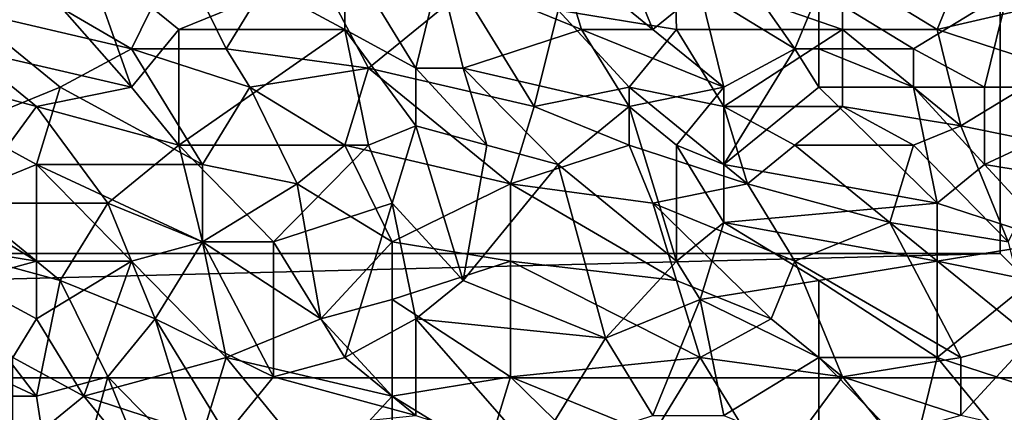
# Model space of a CAD drawing. Extents: x -0.7 to 0.7, y -0.35 to 0.35.
# Tile 136 of 226: x 0.2188 to 0.3774, y -0.218 to -0.1549. Entities that reach past the tile are written whole.
import ezdxf

# ---------------------------------------------------------------- set-up
doc = ezdxf.new("R2010")
doc.units = 0

msp = doc.modelspace()

# ---------------------------------------------------------------- linework, layer by layer
for points in [[(0.39678, -0.21248, 0.4119), (0.39678, 0.18752, 0.4119), (0.37678, 0.16752, 0.4119)], [(0.39678, -0.21248, 0.3719), (0.37678, 0.16752, 0.3719), (0.39678, 0.18752, 0.3719)], [(0.39678, -0.21248, 0.4119), (0.37678, 0.16752, 0.4119), (0.37678, -0.19248, 0.4119)], [(0.39678, -0.21248, 0.3719), (0.37678, -0.19248, 0.3719), (0.37678, 0.16752, 0.3719)], [(0.37678, -0.19248, 0.4119), (0.37678, 0.16752, 0.4119), (0.37678, 0.16752, 0.3719)], [(0.37678, -0.19248, 0.4119), (0.37678, 0.16752, 0.3719), (0.37678, -0.19248, 0.3719)], [(0.32079, -0.15641, 0.43705), (0.31315, -0.13777, 0.43702), (0.30552, -0.14398, 0.43705)], [(0.32079, -0.15641, 0.43705), (0.32843, -0.1502, 0.43706), (0.31315, -0.13777, 0.43702)], [(0.32843, -0.1502, 0.43706), (0.3437, -0.15952, 0.43704), (0.32843, -0.13777, 0.43702)], [(0.3437, -0.15952, 0.43704), (0.34752, -0.1502, 0.43705), (0.32843, -0.13777, 0.43702)], [(0.24442, -0.14398, 0.41247), (0.26351, -0.14088, 0.41246), (0.25206, -0.15952, 0.41245)], [(0.26351, -0.14088, 0.41246), (0.27497, -0.16263, 0.41247), (0.25206, -0.15952, 0.41245)], [(0.27497, -0.16263, 0.41247), (0.26351, -0.14088, 0.41246), (0.29024, -0.1502, 0.41246)], [(0.21005, -0.14398, 0.41247), (0.24442, -0.14398, 0.41247), (0.23678, -0.15952, 0.41247)], [(0.21005, -0.14398, 0.41247), (0.23678, -0.15952, 0.41247), (0.21005, -0.1533, 0.41247)], [(0.23678, -0.16573, 0.43707), (0.21769, -0.14398, 0.4371), (0.21005, -0.15952, 0.43706)], [(0.23678, -0.16573, 0.43707), (0.22914, -0.14398, 0.43707), (0.21769, -0.14398, 0.4371)], [(0.24442, -0.15641, 0.43706), (0.25969, -0.1502, 0.43706), (0.22914, -0.14398, 0.43707)], [(0.23678, -0.16573, 0.43707), (0.24442, -0.15641, 0.43706), (0.22914, -0.14398, 0.43707)], [(0.24442, -0.14398, 0.41247), (0.25206, -0.15952, 0.41245), (0.23678, -0.15952, 0.41247)], [(0.25969, -0.1502, 0.43706), (0.27115, -0.15641, 0.43706), (0.27115, -0.14398, 0.43707)], [(0.2826, -0.16263, 0.43704), (0.28642, -0.14709, 0.43706), (0.27115, -0.14398, 0.43707)], [(0.2826, -0.16263, 0.43704), (0.27115, -0.14398, 0.43707), (0.27115, -0.15641, 0.43706)], [(0.28642, -0.14709, 0.43706), (0.30933, -0.15641, 0.43703), (0.30552, -0.14398, 0.43705)], [(0.30933, -0.15641, 0.43703), (0.32079, -0.15641, 0.43705), (0.30552, -0.14398, 0.43705)], [(0.29024, -0.16263, 0.43706), (0.28642, -0.14709, 0.43706), (0.2826, -0.16263, 0.43704)], [(0.29024, -0.16263, 0.43706), (0.30933, -0.15641, 0.43703), (0.28642, -0.14709, 0.43706)], [(0.32434, -0.14709, 0.41246), (0.32461, -0.15641, 0.41245), (0.30552, -0.1533, 0.41244)], [(0.32434, -0.14709, 0.41246), (0.35134, -0.14709, 0.41248), (0.35134, -0.15641, 0.41245)], [(0.32461, -0.15641, 0.41245), (0.32434, -0.14709, 0.41246), (0.35134, -0.15641, 0.41245)], [(0.35134, -0.14709, 0.41248), (0.37043, -0.14709, 0.41247), (0.36661, -0.15641, 0.41246)], [(0.35134, -0.14709, 0.41248), (0.36661, -0.15641, 0.41246), (0.35134, -0.15641, 0.41245)], [(0.37043, -0.14709, 0.41247), (0.39334, -0.1502, 0.41247), (0.36661, -0.15641, 0.41246)], [(0.24442, -0.15641, 0.43706), (0.27115, -0.15641, 0.43706), (0.25969, -0.1502, 0.43706)], [(0.29024, -0.1502, 0.41246), (0.3017, -0.16884, 0.41246), (0.27497, -0.16263, 0.41247)], [(0.3017, -0.16884, 0.41246), (0.29024, -0.1502, 0.41246), (0.30552, -0.1533, 0.41244)], [(0.33225, -0.16573, 0.43704), (0.32843, -0.1502, 0.43706), (0.32079, -0.15641, 0.43705)], [(0.33225, -0.16573, 0.43704), (0.3437, -0.15952, 0.43704), (0.32843, -0.1502, 0.43706)], [(0.34752, -0.15952, 0.43705), (0.34752, -0.1502, 0.43705), (0.3437, -0.15952, 0.43704)], [(0.36279, -0.15952, 0.43705), (0.37807, -0.1502, 0.43701), (0.34752, -0.1502, 0.43705)], [(0.34752, -0.15952, 0.43705), (0.36279, -0.15952, 0.43705), (0.34752, -0.1502, 0.43705)], [(0.37425, -0.16573, 0.43702), (0.37807, -0.1502, 0.43701), (0.36279, -0.15952, 0.43705)], [(0.38571, -0.16263, 0.41245), (0.36661, -0.15641, 0.41246), (0.39334, -0.1502, 0.41247)], [(0.37425, -0.16573, 0.43702), (0.40098, -0.16573, 0.43701), (0.37807, -0.1502, 0.43701)], [(0.21005, -0.1533, 0.41247), (0.23678, -0.15952, 0.41247), (0.22533, -0.16573, 0.41247)], [(0.21005, -0.17195, 0.41248), (0.21005, -0.1533, 0.41247), (0.22533, -0.16573, 0.41247)], [(0.3017, -0.16884, 0.41246), (0.30552, -0.1533, 0.41244), (0.31697, -0.16573, 0.41245)], [(0.31697, -0.16573, 0.41245), (0.30552, -0.1533, 0.41244), (0.32461, -0.15641, 0.41245)], [(0.24442, -0.17506, 0.43704), (0.24442, -0.15641, 0.43706), (0.23678, -0.16573, 0.43707)], [(0.24442, -0.17506, 0.43704), (0.27115, -0.15641, 0.43706), (0.24442, -0.15641, 0.43706)], [(0.27497, -0.17506, 0.43705), (0.27115, -0.15641, 0.43706), (0.24442, -0.17506, 0.43704)], [(0.2826, -0.17195, 0.43704), (0.2826, -0.16263, 0.43704), (0.27115, -0.15641, 0.43706)], [(0.27497, -0.17506, 0.43705), (0.2826, -0.17195, 0.43704), (0.27115, -0.15641, 0.43706)], [(0.29024, -0.16263, 0.43706), (0.31697, -0.16884, 0.43704), (0.30933, -0.15641, 0.43703)], [(0.33225, -0.16573, 0.43704), (0.32079, -0.15641, 0.43705), (0.30933, -0.15641, 0.43703)], [(0.31697, -0.16884, 0.43704), (0.33225, -0.16573, 0.43704), (0.30933, -0.15641, 0.43703)], [(0.31697, -0.16573, 0.41245), (0.32461, -0.15641, 0.41245), (0.33225, -0.16884, 0.41245)], [(0.33225, -0.16884, 0.41245), (0.32461, -0.15641, 0.41245), (0.35134, -0.15641, 0.41245)], [(0.35134, -0.15641, 0.41245), (0.35134, -0.16884, 0.41246), (0.33225, -0.16884, 0.41245)], [(0.36661, -0.15641, 0.41246), (0.37043, -0.17195, 0.41245), (0.35134, -0.15641, 0.41245)], [(0.37043, -0.17195, 0.41245), (0.35134, -0.16884, 0.41246), (0.35134, -0.15641, 0.41245)], [(0.37043, -0.17195, 0.41245), (0.36661, -0.15641, 0.41246), (0.38571, -0.16263, 0.41245)], [(0.18714, -0.15952, 0.4371), (0.22151, -0.16884, 0.43707), (0.21005, -0.15952, 0.43706)], [(0.21005, -0.18438, 0.43707), (0.22151, -0.16884, 0.43707), (0.18714, -0.15952, 0.4371)], [(0.21005, -0.15952, 0.43706), (0.22151, -0.16884, 0.43707), (0.23678, -0.16573, 0.43707)], [(0.24824, -0.17816, 0.41245), (0.22533, -0.16573, 0.41247), (0.23678, -0.15952, 0.41247)], [(0.23678, -0.15952, 0.41247), (0.25206, -0.15952, 0.41245), (0.25587, -0.16573, 0.41245)], [(0.24824, -0.17816, 0.41245), (0.23678, -0.15952, 0.41247), (0.25587, -0.16573, 0.41245)], [(0.25587, -0.16573, 0.41245), (0.25206, -0.15952, 0.41245), (0.27497, -0.16263, 0.41247)], [(0.33225, -0.17816, 0.43703), (0.34752, -0.16573, 0.43703), (0.3437, -0.15952, 0.43704)], [(0.33225, -0.16573, 0.43704), (0.33225, -0.17816, 0.43703), (0.3437, -0.15952, 0.43704)], [(0.34752, -0.16573, 0.43703), (0.34752, -0.15952, 0.43705), (0.3437, -0.15952, 0.43704)], [(0.36279, -0.16573, 0.43701), (0.36279, -0.15952, 0.43705), (0.34752, -0.15952, 0.43705)], [(0.34752, -0.16573, 0.43703), (0.36279, -0.16573, 0.43701), (0.34752, -0.15952, 0.43705)], [(0.36279, -0.16573, 0.43701), (0.37425, -0.16573, 0.43702), (0.36279, -0.15952, 0.43705)], [(0.27497, -0.16263, 0.41247), (0.27115, -0.17506, 0.41246), (0.25587, -0.16573, 0.41245)], [(0.27115, -0.17506, 0.41246), (0.27497, -0.16263, 0.41247), (0.29788, -0.18127, 0.41245)], [(0.3017, -0.16884, 0.41246), (0.29788, -0.18127, 0.41245), (0.27497, -0.16263, 0.41247)], [(0.29406, -0.17506, 0.43703), (0.29024, -0.16263, 0.43706), (0.2826, -0.16263, 0.43704)], [(0.2826, -0.17195, 0.43704), (0.29406, -0.17506, 0.43703), (0.2826, -0.16263, 0.43704)], [(0.30552, -0.17816, 0.43704), (0.31697, -0.16884, 0.43704), (0.29024, -0.16263, 0.43706)], [(0.29406, -0.17506, 0.43703), (0.30552, -0.17816, 0.43704), (0.29024, -0.16263, 0.43706)], [(0.38571, -0.17506, 0.41243), (0.37043, -0.17195, 0.41245), (0.38571, -0.16263, 0.41245)], [(0.22151, -0.17816, 0.41245), (0.21005, -0.17195, 0.41248), (0.22533, -0.16573, 0.41247)], [(0.22533, -0.16573, 0.41247), (0.24824, -0.17816, 0.41245), (0.22151, -0.17816, 0.41245)], [(0.22151, -0.16884, 0.43707), (0.24442, -0.17506, 0.43704), (0.23678, -0.16573, 0.43707)], [(0.24824, -0.17816, 0.41245), (0.25587, -0.16573, 0.41245), (0.26351, -0.18127, 0.41246)], [(0.27115, -0.17506, 0.41246), (0.26351, -0.18127, 0.41246), (0.25587, -0.16573, 0.41245)], [(0.31697, -0.17506, 0.41245), (0.3017, -0.16884, 0.41246), (0.31697, -0.16573, 0.41245)], [(0.31697, -0.16884, 0.43704), (0.32461, -0.17506, 0.43703), (0.33225, -0.16573, 0.43704)], [(0.33606, -0.18127, 0.41244), (0.31697, -0.16573, 0.41245), (0.33225, -0.16884, 0.41245)], [(0.33606, -0.18127, 0.41244), (0.31697, -0.17506, 0.41245), (0.31697, -0.16573, 0.41245)], [(0.33225, -0.17816, 0.43703), (0.33225, -0.16573, 0.43704), (0.32461, -0.17506, 0.43703)], [(0.36661, -0.18438, 0.43703), (0.34752, -0.16573, 0.43703), (0.33225, -0.17816, 0.43703)], [(0.36661, -0.18438, 0.43703), (0.36279, -0.16573, 0.43701), (0.34752, -0.16573, 0.43703)], [(0.37425, -0.17816, 0.43702), (0.37425, -0.16573, 0.43702), (0.36279, -0.16573, 0.43701)], [(0.36661, -0.18438, 0.43703), (0.37425, -0.17816, 0.43702), (0.36279, -0.16573, 0.43701)], [(0.37425, -0.17816, 0.43702), (0.40098, -0.16573, 0.43701), (0.37425, -0.16573, 0.43702)], [(0.39334, -0.18127, 0.43702), (0.40098, -0.16573, 0.43701), (0.37425, -0.17816, 0.43702)], [(0.21005, -0.18438, 0.43707), (0.23296, -0.18438, 0.43707), (0.22151, -0.16884, 0.43707)], [(0.23296, -0.18438, 0.43707), (0.24442, -0.17506, 0.43704), (0.22151, -0.16884, 0.43707)], [(0.3017, -0.16884, 0.41246), (0.31697, -0.17506, 0.41245), (0.29788, -0.18127, 0.41245)], [(0.32461, -0.1937, 0.43705), (0.31697, -0.16884, 0.43704), (0.30552, -0.17816, 0.43704)], [(0.32461, -0.1937, 0.43705), (0.32461, -0.17506, 0.43703), (0.31697, -0.16884, 0.43704)], [(0.33225, -0.16884, 0.41245), (0.35134, -0.16884, 0.41246), (0.3437, -0.17506, 0.41245)], [(0.33606, -0.18127, 0.41244), (0.33225, -0.16884, 0.41245), (0.3437, -0.17506, 0.41245)], [(0.36279, -0.17506, 0.41243), (0.3437, -0.17506, 0.41245), (0.35134, -0.16884, 0.41246)], [(0.35134, -0.16884, 0.41246), (0.37043, -0.17195, 0.41245), (0.36279, -0.17506, 0.41243)], [(0.20623, -0.18438, 0.41248), (0.21005, -0.17195, 0.41248), (0.22151, -0.17816, 0.41245)], [(0.27879, -0.18438, 0.43705), (0.2826, -0.17195, 0.43704), (0.27497, -0.17506, 0.43705)], [(0.29024, -0.19681, 0.43704), (0.2826, -0.17195, 0.43704), (0.27879, -0.18438, 0.43705)], [(0.29024, -0.19681, 0.43704), (0.29406, -0.17506, 0.43703), (0.2826, -0.17195, 0.43704)], [(0.36279, -0.17506, 0.41243), (0.37043, -0.17195, 0.41245), (0.37807, -0.19059, 0.41243)], [(0.37807, -0.19059, 0.41243), (0.37043, -0.17195, 0.41245), (0.38571, -0.17506, 0.41243)], [(0.23296, -0.18438, 0.43707), (0.24824, -0.19059, 0.43708), (0.24442, -0.17506, 0.43704)], [(0.25969, -0.19059, 0.43705), (0.27497, -0.17506, 0.43705), (0.24442, -0.17506, 0.43704)], [(0.24824, -0.19059, 0.43708), (0.25969, -0.19059, 0.43705), (0.24442, -0.17506, 0.43704)], [(0.25969, -0.19059, 0.43705), (0.27879, -0.18438, 0.43705), (0.27497, -0.17506, 0.43705)], [(0.26351, -0.18127, 0.41246), (0.27115, -0.17506, 0.41246), (0.27879, -0.19059, 0.41246)], [(0.27115, -0.17506, 0.41246), (0.29788, -0.18127, 0.41245), (0.27879, -0.19059, 0.41246)], [(0.29024, -0.19681, 0.43704), (0.30552, -0.17816, 0.43704), (0.29406, -0.17506, 0.43703)], [(0.31697, -0.17506, 0.41245), (0.32079, -0.18438, 0.41244), (0.29788, -0.18127, 0.41245)], [(0.32079, -0.18438, 0.41244), (0.31697, -0.17506, 0.41245), (0.33606, -0.18127, 0.41244)], [(0.33225, -0.18749, 0.43705), (0.33225, -0.17816, 0.43703), (0.32461, -0.17506, 0.43703)], [(0.32461, -0.1937, 0.43705), (0.33225, -0.18749, 0.43705), (0.32461, -0.17506, 0.43703)], [(0.33606, -0.18127, 0.41244), (0.3437, -0.17506, 0.41245), (0.35898, -0.18749, 0.41244)], [(0.35898, -0.18749, 0.41244), (0.3437, -0.17506, 0.41245), (0.36279, -0.17506, 0.41243)], [(0.35898, -0.18749, 0.41244), (0.36279, -0.17506, 0.41243), (0.37807, -0.19059, 0.41243)], [(0.20623, -0.18438, 0.41248), (0.22151, -0.17816, 0.41245), (0.22151, -0.1937, 0.41247)], [(0.24824, -0.19059, 0.41245), (0.22151, -0.17816, 0.41245), (0.24824, -0.17816, 0.41245)], [(0.24824, -0.19059, 0.41245), (0.23678, -0.1937, 0.41246), (0.22151, -0.17816, 0.41245)], [(0.23678, -0.1937, 0.41246), (0.22151, -0.1937, 0.41247), (0.22151, -0.17816, 0.41245)], [(0.26351, -0.18127, 0.41246), (0.24824, -0.19059, 0.41245), (0.24824, -0.17816, 0.41245)], [(0.29024, -0.19681, 0.43704), (0.31315, -0.20613, 0.43704), (0.30552, -0.17816, 0.43704)], [(0.31315, -0.20613, 0.43704), (0.32461, -0.1937, 0.43705), (0.30552, -0.17816, 0.43704)], [(0.33225, -0.18749, 0.43705), (0.36661, -0.18438, 0.43703), (0.33225, -0.17816, 0.43703)], [(0.38571, -0.19059, 0.43702), (0.37425, -0.17816, 0.43702), (0.36661, -0.18438, 0.43703)], [(0.38571, -0.19059, 0.43702), (0.39334, -0.18127, 0.43702), (0.37425, -0.17816, 0.43702)], [(0.24824, -0.19059, 0.41245), (0.26351, -0.18127, 0.41246), (0.26733, -0.20302, 0.41245)], [(0.27879, -0.19059, 0.41246), (0.26733, -0.20302, 0.41245), (0.26351, -0.18127, 0.41246)], [(0.29788, -0.1937, 0.41244), (0.27879, -0.19059, 0.41246), (0.29788, -0.18127, 0.41245)], [(0.32461, -0.19681, 0.41244), (0.29788, -0.18127, 0.41245), (0.32079, -0.18438, 0.41244)], [(0.32461, -0.19681, 0.41244), (0.29788, -0.1937, 0.41244), (0.29788, -0.18127, 0.41245)], [(0.32079, -0.18438, 0.41244), (0.33606, -0.18127, 0.41244), (0.3437, -0.1937, 0.41246)], [(0.3437, -0.1937, 0.41246), (0.33606, -0.18127, 0.41244), (0.35898, -0.18749, 0.41244)], [(0.20242, -0.19059, 0.41247), (0.20623, -0.18438, 0.41248), (0.22151, -0.1937, 0.41247)], [(0.22533, -0.19681, 0.43706), (0.21005, -0.18438, 0.43707), (0.20242, -0.19059, 0.43707)], [(0.22533, -0.19681, 0.43706), (0.23296, -0.18438, 0.43707), (0.21005, -0.18438, 0.43707)], [(0.2406, -0.20302, 0.43705), (0.23296, -0.18438, 0.43707), (0.22533, -0.19681, 0.43706)], [(0.23296, -0.18438, 0.43707), (0.2406, -0.20302, 0.43705), (0.24824, -0.19059, 0.43708)], [(0.27115, -0.20924, 0.43704), (0.27879, -0.18438, 0.43705), (0.25969, -0.19059, 0.43705)], [(0.2826, -0.20302, 0.43703), (0.27879, -0.18438, 0.43705), (0.27115, -0.20924, 0.43704)], [(0.2826, -0.20302, 0.43703), (0.29024, -0.19681, 0.43704), (0.27879, -0.18438, 0.43705)], [(0.33988, -0.20302, 0.41246), (0.32461, -0.19681, 0.41244), (0.32079, -0.18438, 0.41244)], [(0.33988, -0.20302, 0.41246), (0.32079, -0.18438, 0.41244), (0.3437, -0.1937, 0.41246)], [(0.36661, -0.1937, 0.43701), (0.36661, -0.18438, 0.43703), (0.33225, -0.18749, 0.43705)], [(0.36661, -0.1937, 0.43701), (0.38571, -0.19059, 0.43702), (0.36661, -0.18438, 0.43703)], [(0.32843, -0.19991, 0.43703), (0.33225, -0.18749, 0.43705), (0.32461, -0.1937, 0.43705)], [(0.32843, -0.19991, 0.43703), (0.34752, -0.19681, 0.43701), (0.33225, -0.18749, 0.43705)], [(0.34752, -0.19681, 0.43701), (0.36661, -0.1937, 0.43701), (0.33225, -0.18749, 0.43705)], [(0.3437, -0.1937, 0.41246), (0.35898, -0.18749, 0.41244), (0.37043, -0.20924, 0.4124)], [(0.38189, -0.20613, 0.41241), (0.35898, -0.18749, 0.41244), (0.37807, -0.19059, 0.41243)], [(0.37043, -0.20924, 0.4124), (0.35898, -0.18749, 0.41244), (0.38189, -0.20613, 0.41241)], [(0.22151, -0.21545, 0.43707), (0.20242, -0.19059, 0.43707), (0.19478, -0.20302, 0.43706)], [(0.21005, -0.19681, 0.41248), (0.20242, -0.19059, 0.41247), (0.22151, -0.1937, 0.41247)], [(0.22151, -0.21545, 0.43707), (0.22533, -0.19681, 0.43706), (0.20242, -0.19059, 0.43707)], [(0.25206, -0.20924, 0.41244), (0.23678, -0.1937, 0.41246), (0.24824, -0.19059, 0.41245)], [(0.25969, -0.21234, 0.43706), (0.24824, -0.19059, 0.43708), (0.2406, -0.20302, 0.43705)], [(0.25206, -0.20924, 0.41244), (0.24824, -0.19059, 0.41245), (0.26733, -0.20302, 0.41245)], [(0.25969, -0.21234, 0.43706), (0.25969, -0.19059, 0.43705), (0.24824, -0.19059, 0.43708)], [(0.25969, -0.21234, 0.43706), (0.27115, -0.20924, 0.43704), (0.25969, -0.19059, 0.43705)], [(0.26733, -0.20302, 0.41245), (0.27879, -0.19059, 0.41246), (0.27879, -0.19991, 0.41245)], [(0.27879, -0.19991, 0.41245), (0.27879, -0.19059, 0.41246), (0.29788, -0.1937, 0.41244)], [(0.38189, -0.19681, 0.43701), (0.38571, -0.19059, 0.43702), (0.36661, -0.1937, 0.43701)], [(-0.40322, -0.21248, 0.4119), (0.39678, -0.21248, 0.4119), (0.37678, -0.19248, 0.4119)], [(-0.40322, -0.21248, 0.4119), (0.37678, -0.19248, 0.4119), (-0.38322, -0.19248, 0.4119)], [(-0.40322, -0.21248, 0.3719), (-0.38322, -0.19248, 0.3719), (0.37678, -0.19248, 0.3719)], [(-0.40322, -0.21248, 0.3719), (0.37678, -0.19248, 0.3719), (0.39678, -0.21248, 0.3719)], [(-0.38322, -0.19248, 0.4119), (0.37678, -0.19248, 0.4119), (0.37678, -0.19248, 0.3719)], [(-0.38322, -0.19248, 0.4119), (0.37678, -0.19248, 0.3719), (-0.38322, -0.19248, 0.3719)], [(0.22151, -0.1937, 0.41247), (0.22151, -0.20302, 0.41244), (0.21005, -0.19681, 0.41248)], [(0.22151, -0.20302, 0.41244), (0.22151, -0.1937, 0.41247), (0.23678, -0.1937, 0.41246)], [(0.22914, -0.21545, 0.41246), (0.22151, -0.20302, 0.41244), (0.23678, -0.1937, 0.41246)], [(0.22914, -0.21545, 0.41246), (0.23678, -0.1937, 0.41246), (0.25206, -0.20924, 0.41244)], [(0.29788, -0.21234, 0.41242), (0.27879, -0.19991, 0.41245), (0.29788, -0.1937, 0.41244)], [(0.32843, -0.20924, 0.41245), (0.29788, -0.1937, 0.41244), (0.32461, -0.19681, 0.41244)], [(0.32843, -0.20924, 0.41245), (0.29788, -0.21234, 0.41242), (0.29788, -0.1937, 0.41244)], [(0.32843, -0.19991, 0.43703), (0.32461, -0.1937, 0.43705), (0.31315, -0.20613, 0.43704)], [(0.35134, -0.21234, 0.41245), (0.33988, -0.20302, 0.41246), (0.3437, -0.1937, 0.41246)], [(0.35134, -0.21234, 0.41245), (0.3437, -0.1937, 0.41246), (0.37043, -0.20924, 0.4124)], [(0.36661, -0.20924, 0.43703), (0.36661, -0.1937, 0.43701), (0.34752, -0.19681, 0.43701)], [(0.36661, -0.20924, 0.43703), (0.38189, -0.19681, 0.43701), (0.36661, -0.1937, 0.43701)], [(0.21769, -0.20924, 0.41245), (0.21005, -0.19681, 0.41248), (0.22151, -0.20302, 0.41244)], [(0.22151, -0.21545, 0.43707), (0.23296, -0.21234, 0.43706), (0.22533, -0.19681, 0.43706)], [(0.23296, -0.21234, 0.43706), (0.2406, -0.20302, 0.43705), (0.22533, -0.19681, 0.43706)], [(0.2826, -0.20302, 0.43703), (0.31315, -0.20613, 0.43704), (0.29024, -0.19681, 0.43704)], [(0.32843, -0.20924, 0.41245), (0.32461, -0.19681, 0.41244), (0.33988, -0.20302, 0.41246)], [(0.32843, -0.19991, 0.43703), (0.34752, -0.20924, 0.43701), (0.34752, -0.19681, 0.43701)], [(0.34752, -0.20924, 0.43701), (0.36661, -0.20924, 0.43703), (0.34752, -0.19681, 0.43701)], [(0.38571, -0.21545, 0.437), (0.38189, -0.19681, 0.43701), (0.36661, -0.20924, 0.43703)], [(0.27879, -0.21545, 0.41244), (0.26733, -0.20302, 0.41245), (0.27879, -0.19991, 0.41245)], [(0.29788, -0.21234, 0.41242), (0.27879, -0.21545, 0.41244), (0.27879, -0.19991, 0.41245)], [(0.32079, -0.21856, 0.43703), (0.32843, -0.19991, 0.43703), (0.31315, -0.20613, 0.43704)], [(0.33225, -0.21856, 0.43702), (0.32843, -0.19991, 0.43703), (0.32079, -0.21856, 0.43703)], [(0.33225, -0.21856, 0.43702), (0.34752, -0.20924, 0.43701), (0.32843, -0.19991, 0.43703)], [(0.20623, -0.21545, 0.43706), (0.22151, -0.21545, 0.43707), (0.19478, -0.20302, 0.43706)], [(0.22914, -0.21545, 0.41246), (0.21769, -0.20924, 0.41245), (0.22151, -0.20302, 0.41244)], [(0.24824, -0.22788, 0.43706), (0.2406, -0.20302, 0.43705), (0.23296, -0.21234, 0.43706)], [(0.25206, -0.22167, 0.43708), (0.25969, -0.21234, 0.43706), (0.2406, -0.20302, 0.43705)], [(0.24824, -0.22788, 0.43706), (0.25206, -0.22167, 0.43708), (0.2406, -0.20302, 0.43705)], [(0.25206, -0.20924, 0.41244), (0.26733, -0.20302, 0.41245), (0.27879, -0.21545, 0.41244)], [(0.2826, -0.21856, 0.43705), (0.2826, -0.20302, 0.43703), (0.27115, -0.20924, 0.43704)], [(0.2826, -0.20302, 0.43703), (0.3017, -0.22477, 0.43704), (0.31315, -0.20613, 0.43704)], [(0.3017, -0.22477, 0.43704), (0.2826, -0.20302, 0.43703), (0.2826, -0.21856, 0.43705)], [(0.35134, -0.21234, 0.41245), (0.32843, -0.20924, 0.41245), (0.33988, -0.20302, 0.41246)], [(0.3017, -0.22477, 0.43704), (0.32079, -0.21856, 0.43703), (0.31315, -0.20613, 0.43704)], [(0.37043, -0.21856, 0.41242), (0.38189, -0.20613, 0.41241), (0.39716, -0.22477, 0.41242)], [(0.37043, -0.21856, 0.41242), (0.37043, -0.20924, 0.4124), (0.38189, -0.20613, 0.41241)], [(0.22914, -0.21545, 0.41246), (0.21769, -0.22477, 0.41248), (0.21769, -0.20924, 0.41245)], [(0.24824, -0.22167, 0.41245), (0.22914, -0.21545, 0.41246), (0.25206, -0.20924, 0.41244)], [(0.24824, -0.22167, 0.41245), (0.25206, -0.20924, 0.41244), (0.26733, -0.22788, 0.41243)], [(0.26733, -0.22788, 0.41243), (0.25206, -0.20924, 0.41244), (0.27879, -0.21545, 0.41244)], [(0.25969, -0.21234, 0.43706), (0.2826, -0.21856, 0.43705), (0.27115, -0.20924, 0.43704)], [(0.29788, -0.21234, 0.41242), (0.32843, -0.20924, 0.41245), (0.32079, -0.22167, 0.41246)], [(0.33988, -0.22788, 0.41244), (0.32079, -0.22167, 0.41246), (0.32843, -0.20924, 0.41245)], [(0.33988, -0.22788, 0.41244), (0.32843, -0.20924, 0.41245), (0.35134, -0.21234, 0.41245)], [(0.34752, -0.22477, 0.43702), (0.34752, -0.20924, 0.43701), (0.33225, -0.21856, 0.43702)], [(0.36279, -0.22477, 0.43702), (0.36661, -0.20924, 0.43703), (0.34752, -0.20924, 0.43701)], [(0.34752, -0.22477, 0.43702), (0.36279, -0.22477, 0.43702), (0.34752, -0.20924, 0.43701)], [(0.37043, -0.21856, 0.41242), (0.35134, -0.21234, 0.41245), (0.37043, -0.20924, 0.4124)], [(0.36279, -0.22477, 0.43702), (0.38952, -0.2372, 0.43701), (0.36661, -0.20924, 0.43703)], [(0.38952, -0.2372, 0.43701), (0.38571, -0.21545, 0.437), (0.36661, -0.20924, 0.43703)], [(-0.40322, -0.21248, 0.4119), (-0.40322, -0.21248, 0.3719), (0.39678, -0.21248, 0.3719)], [(-0.40322, -0.21248, 0.4119), (0.39678, -0.21248, 0.3719), (0.39678, -0.21248, 0.4119)], [(0.22533, -0.24031, 0.43708), (0.23296, -0.21234, 0.43706), (0.22151, -0.21545, 0.43707)], [(0.22533, -0.24031, 0.43708), (0.2406, -0.23099, 0.43706), (0.23296, -0.21234, 0.43706)], [(0.2406, -0.23099, 0.43706), (0.24824, -0.22788, 0.43706), (0.23296, -0.21234, 0.43706)], [(0.25206, -0.22167, 0.43708), (0.2826, -0.21856, 0.43705), (0.25969, -0.21234, 0.43706)], [(0.27879, -0.21545, 0.41244), (0.29788, -0.21234, 0.41242), (0.29406, -0.22477, 0.41244)], [(0.31697, -0.23099, 0.41246), (0.29406, -0.22477, 0.41244), (0.29788, -0.21234, 0.41242)], [(0.31697, -0.23099, 0.41246), (0.29788, -0.21234, 0.41242), (0.32079, -0.22167, 0.41246)], [(0.35898, -0.22167, 0.41244), (0.33988, -0.22788, 0.41244), (0.35134, -0.21234, 0.41245)], [(0.35898, -0.22167, 0.41244), (0.35134, -0.21234, 0.41245), (0.37043, -0.21856, 0.41242)], [(0.22533, -0.24031, 0.43708), (0.22151, -0.21545, 0.43707), (0.20623, -0.21545, 0.43706)], [(0.22533, -0.24031, 0.43708), (0.20623, -0.21545, 0.43706), (0.21005, -0.24031, 0.43706)], [(0.21769, -0.22477, 0.41248), (0.22914, -0.21545, 0.41246), (0.23678, -0.22477, 0.41246)], [(0.23678, -0.22477, 0.41246), (0.22914, -0.21545, 0.41246), (0.24824, -0.22167, 0.41245)], [(0.26733, -0.22788, 0.41243), (0.27879, -0.21545, 0.41244), (0.27879, -0.22788, 0.41243)], [(0.27879, -0.22788, 0.41243), (0.27879, -0.21545, 0.41244), (0.29406, -0.22477, 0.41244)]]:
    msp.add_3dface(points)

doc.saveas('drawing.dxf')
